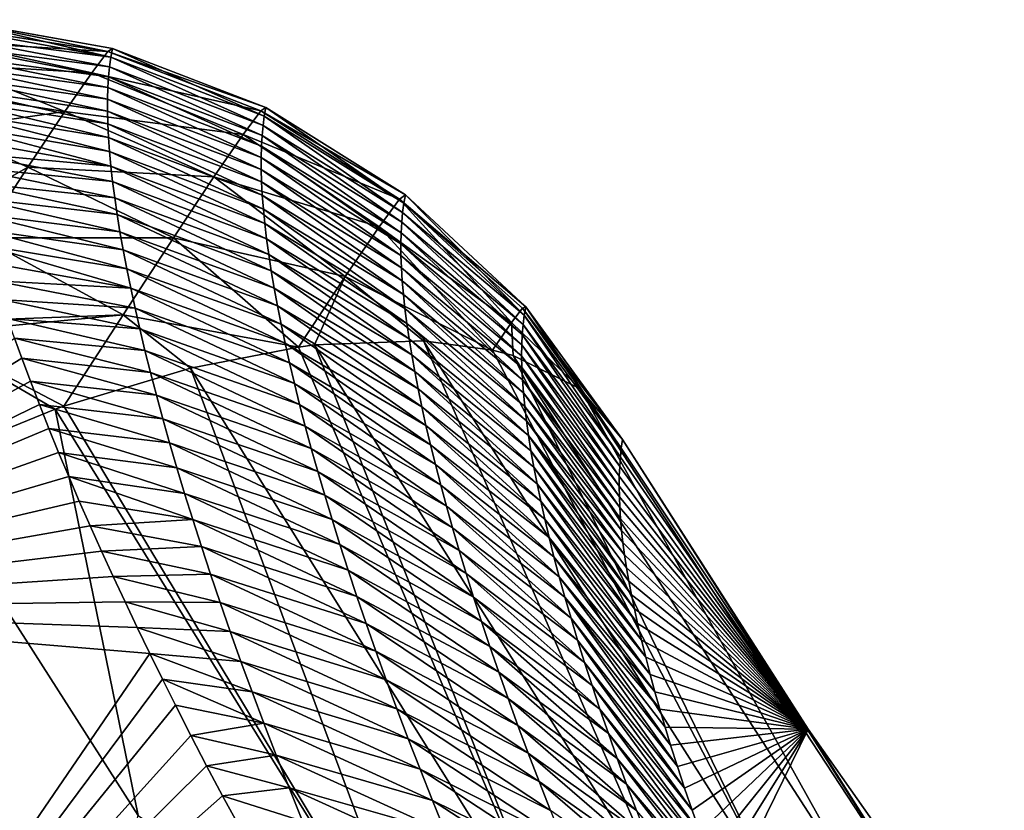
# Model space of a CAD drawing. Header units: metres. Extents: x -99 to 99, y -314 to 25.
# Tile 117 of 256: x -74.32 to -72.03, y 23.03 to 24.87. Entities that reach past the tile are written whole.
import ezdxf

# ---------------------------------------------------------------- set-up
doc = ezdxf.new("R2010")
doc.units = ezdxf.units.M
doc.layers.add('solid_K2442E1000C35', color=7, linetype='CONTINUOUS')

msp = doc.modelspace()

# ---------------------------------------------------------------- linework, layer by layer
at = {"layer": 'solid_K2442E1000C35'}
for points in [[(-74.109772, 24.779396, 101.432716), (-74.482697, 24.847778, 101.4702), (-74.479515, 24.866577, 101.864563)], [(-74.480667, 24.866665, 102.050842), (-74.482063, 24.84938, 102.236328), (-74.11673, 24.792841, 102.174637)], [(-74.480667, 24.866665, 102.050842), (-74.105927, 24.799858, 101.864601), (-74.479515, 24.866577, 101.864563)], [(-74.480667, 24.866665, 102.050842), (-74.11673, 24.792841, 102.174637), (-74.105927, 24.799858, 101.864601)], [(-74.105927, 24.799858, 101.864601), (-74.109772, 24.779396, 101.432716), (-74.479515, 24.866577, 101.864563)], [(-74.109772, 24.779396, 101.432716), (-74.484985, 24.827702, 101.076721), (-74.482697, 24.847778, 101.4702)], [(-74.482063, 24.84938, 102.236328), (-74.484856, 24.814955, 102.419464), (-74.11673, 24.792841, 102.174637)], [(-74.112869, 24.757402, 101.0009), (-74.486397, 24.806355, 100.684128), (-74.484985, 24.827702, 101.076721)], [(-74.109772, 24.779396, 101.432716), (-74.112869, 24.757402, 101.0009), (-74.484985, 24.827702, 101.076721)], [(-74.484856, 24.814955, 102.419464), (-74.489021, 24.763662, 102.598663), (-74.15387, 24.743498, 102.478729)], [(-74.115196, 24.733881, 100.569153), (-74.486923, 24.783745, 100.292427), (-74.486397, 24.806355, 100.684128)], [(-74.112869, 24.757402, 101.0009), (-74.115196, 24.733881, 100.569153), (-74.486397, 24.806355, 100.684128)], [(-74.484856, 24.814955, 102.419464), (-74.15387, 24.743498, 102.478729), (-74.11673, 24.792841, 102.174637)], [(-74.11673, 24.792841, 102.174637), (-73.749245, 24.662653, 101.868034), (-74.105927, 24.799858, 101.864601)], [(-73.753036, 24.642412, 101.437515), (-74.109772, 24.779396, 101.432716), (-74.105927, 24.799858, 101.864601)], [(-73.753036, 24.642412, 101.437515), (-74.105927, 24.799858, 101.864601), (-73.749245, 24.662653, 101.868034)], [(-74.116745, 24.708826, 100.137489), (-74.486565, 24.759884, 99.901611), (-74.486923, 24.783745, 100.292427)], [(-74.115196, 24.733881, 100.569153), (-74.116745, 24.708826, 100.137489), (-74.486923, 24.783745, 100.292427)], [(-73.761124, 24.654585, 102.198196), (-74.11673, 24.792841, 102.174637), (-74.15387, 24.743498, 102.478729)], [(-73.761124, 24.654585, 102.198196), (-73.749245, 24.662653, 101.868034), (-74.11673, 24.792841, 102.174637)], [(-73.756058, 24.62068, 101.007065), (-74.112869, 24.757402, 101.0009), (-74.109772, 24.779396, 101.432716)], [(-73.753036, 24.642412, 101.437515), (-73.756058, 24.62068, 101.007065), (-74.109772, 24.779396, 101.432716)], [(-74.489021, 24.763662, 102.598663), (-74.494522, 24.695953, 102.772308), (-74.216377, 24.653124, 102.768921)], [(-74.489021, 24.763662, 102.598663), (-74.216377, 24.653124, 102.768921), (-74.15387, 24.743498, 102.478729)], [(-74.117523, 24.682241, 99.705917), (-74.485336, 24.734776, 99.511696), (-74.486565, 24.759884, 99.901611)], [(-74.116745, 24.708826, 100.137489), (-74.117523, 24.682241, 99.705917), (-74.486565, 24.759884, 99.901611)], [(-73.758308, 24.597454, 100.576691), (-74.115196, 24.733881, 100.569153), (-74.112869, 24.757402, 101.0009)], [(-73.756058, 24.62068, 101.007065), (-73.758308, 24.597454, 100.576691), (-74.112869, 24.757402, 101.0009)], [(-74.117516, 24.654121, 99.274437), (-74.483231, 24.708429, 99.122681), (-74.485336, 24.734776, 99.511696)], [(-74.117523, 24.682241, 99.705917), (-74.117516, 24.654121, 99.274437), (-74.485336, 24.734776, 99.511696)], [(-73.801765, 24.600288, 102.521645), (-74.15387, 24.743498, 102.478729), (-74.216377, 24.653124, 102.768921)], [(-73.801765, 24.600288, 102.521645), (-73.761124, 24.654585, 102.198196), (-74.15387, 24.743498, 102.478729)], [(-73.759773, 24.572737, 100.1464), (-74.116745, 24.708826, 100.137489), (-74.115196, 24.733881, 100.569153)], [(-73.758308, 24.597454, 100.576691), (-73.759773, 24.572737, 100.1464), (-74.115196, 24.733881, 100.569153)], [(-74.116714, 24.624468, 98.843048), (-74.480255, 24.680853, 98.734573), (-74.483231, 24.708429, 99.122681)], [(-74.117516, 24.654121, 99.274437), (-74.116714, 24.624468, 98.843048), (-74.483231, 24.708429, 99.122681)], [(-73.760452, 24.546524, 99.716194), (-74.117523, 24.682241, 99.705917), (-74.116745, 24.708826, 100.137489)], [(-73.759773, 24.572737, 100.1464), (-73.760452, 24.546524, 99.716194), (-74.116745, 24.708826, 100.137489)], [(-74.494522, 24.695953, 102.772308), (-74.501312, 24.612427, 102.938858), (-74.216377, 24.653124, 102.768921)], [(-73.760338, 24.518816, 99.286079), (-74.117516, 24.654121, 99.274437), (-74.117523, 24.682241, 99.705917)], [(-73.760452, 24.546524, 99.716194), (-73.760338, 24.518816, 99.286079), (-74.117523, 24.682241, 99.705917)], [(-74.115112, 24.593277, 98.411766), (-74.47641, 24.652054, 98.347366), (-74.480255, 24.680853, 98.734573)], [(-74.116714, 24.624468, 98.843048), (-74.115112, 24.593277, 98.411766), (-74.480255, 24.680853, 98.734573)], [(-73.761124, 24.654585, 102.198196), (-73.425179, 24.460186, 101.874741), (-73.749245, 24.662653, 101.868034)], [(-73.428864, 24.440241, 101.447403), (-73.753036, 24.642412, 101.437515), (-73.749245, 24.662653, 101.868034)], [(-73.428864, 24.440241, 101.447403), (-73.749245, 24.662653, 101.868034), (-73.425179, 24.460186, 101.874741)], [(-74.501312, 24.612427, 102.938858), (-74.302612, 24.524082, 103.037621), (-74.216377, 24.653124, 102.768921)], [(-74.112709, 24.560549, 97.980591), (-74.471703, 24.622038, 97.961052), (-74.47641, 24.652054, 98.347366)], [(-74.115112, 24.593277, 98.411766), (-74.112709, 24.560549, 97.980591), (-74.47641, 24.652054, 98.347366)], [(-73.870049, 24.501259, 102.829453), (-74.216377, 24.653124, 102.768921), (-74.302612, 24.524082, 103.037621)], [(-73.870049, 24.501259, 102.829453), (-73.801765, 24.600288, 102.521645), (-74.216377, 24.653124, 102.768921)], [(-73.759415, 24.489613, 98.856064), (-74.116714, 24.624468, 98.843048), (-74.117516, 24.654121, 99.274437)], [(-73.760338, 24.518816, 99.286079), (-73.759415, 24.489613, 98.856064), (-74.117516, 24.654121, 99.274437)], [(-73.439171, 24.449572, 102.230141), (-73.761124, 24.654585, 102.198196), (-73.801765, 24.600288, 102.521645)], [(-73.439171, 24.449572, 102.230141), (-73.425179, 24.460186, 101.874741), (-73.761124, 24.654585, 102.198196)], [(-73.43177, 24.41885, 101.020126), (-73.756058, 24.62068, 101.007065), (-73.753036, 24.642412, 101.437515)], [(-73.428864, 24.440241, 101.447403), (-73.43177, 24.41885, 101.020126), (-73.753036, 24.642412, 101.437515)], [(-74.109497, 24.526283, 97.54953), (-74.466141, 24.590773, 97.575119), (-74.471703, 24.622038, 97.961052)], [(-74.112709, 24.560549, 97.980591), (-74.109497, 24.526283, 97.54953), (-74.471703, 24.622038, 97.961052)], [(-73.757698, 24.45891, 98.426155), (-74.115112, 24.593277, 98.411766), (-74.116714, 24.624468, 98.843048)], [(-73.759415, 24.489613, 98.856064), (-73.757698, 24.45891, 98.426155), (-74.116714, 24.624468, 98.843048)], [(-73.433891, 24.396015, 100.592934), (-73.758308, 24.597454, 100.576691), (-73.756058, 24.62068, 101.007065)], [(-73.43177, 24.41885, 101.020126), (-73.433891, 24.396015, 100.592934), (-73.756058, 24.62068, 101.007065)], [(-74.501312, 24.612427, 102.938858), (-74.518494, 24.400974, 103.244972), (-74.302612, 24.524082, 103.037621)], [(-74.109497, 24.526283, 97.54953), (-74.45974, 24.558256, 97.189529), (-74.466141, 24.590773, 97.575119)], [(-73.755157, 24.42671, 97.996361), (-74.112709, 24.560549, 97.980591), (-74.115112, 24.593277, 98.411766)], [(-73.757698, 24.45891, 98.426155), (-73.755157, 24.42671, 97.996361), (-74.115112, 24.593277, 98.411766)], [(-73.486435, 24.385447, 102.576942), (-73.801765, 24.600288, 102.521645), (-73.870049, 24.501259, 102.829453)], [(-73.486435, 24.385447, 102.576942), (-73.439171, 24.449572, 102.230141), (-73.801765, 24.600288, 102.521645)], [(-73.435226, 24.371733, 100.165817), (-73.759773, 24.572737, 100.1464), (-73.758308, 24.597454, 100.576691)], [(-73.433891, 24.396015, 100.592934), (-73.435226, 24.371733, 100.165817), (-73.758308, 24.597454, 100.576691)], [(-73.43576, 24.346003, 99.738792), (-73.760452, 24.546524, 99.716194), (-73.759773, 24.572737, 100.1464)], [(-73.435226, 24.371733, 100.165817), (-73.43576, 24.346003, 99.738792), (-73.759773, 24.572737, 100.1464)], [(-74.105461, 24.490477, 97.118591), (-74.452492, 24.524513, 96.80455), (-74.45974, 24.558256, 97.189529)], [(-74.109497, 24.526283, 97.54953), (-74.105461, 24.490477, 97.118591), (-74.45974, 24.558256, 97.189529)], [(-73.751801, 24.393009, 97.566673), (-74.109497, 24.526283, 97.54953), (-74.112709, 24.560549, 97.980591)], [(-73.755157, 24.42671, 97.996361), (-73.751801, 24.393009, 97.566673), (-74.112709, 24.560549, 97.980591)], [(-73.435493, 24.318825, 99.311859), (-73.760338, 24.518816, 99.286079), (-73.760452, 24.546524, 99.716194)], [(-73.43576, 24.346003, 99.738792), (-73.435493, 24.318825, 99.311859), (-73.760452, 24.546524, 99.716194)], [(-74.518494, 24.400974, 103.244972), (-74.410324, 24.359751, 103.277794), (-74.302612, 24.524082, 103.037621)], [(-74.100601, 24.453129, 96.687775), (-74.444397, 24.489573, 96.420479), (-74.452492, 24.524513, 96.80455)], [(-74.105461, 24.490477, 97.118591), (-74.100601, 24.453129, 96.687775), (-74.452492, 24.524513, 96.80455)], [(-73.964088, 24.360226, 103.113136), (-74.302612, 24.524082, 103.037621), (-74.410324, 24.359751, 103.277794)], [(-73.964088, 24.360226, 103.113136), (-73.870049, 24.501259, 102.829453), (-74.302612, 24.524082, 103.037621)], [(-73.74762, 24.357809, 97.137115), (-74.105461, 24.490477, 97.118591), (-74.109497, 24.526283, 97.54953)], [(-73.751801, 24.393009, 97.566673), (-73.74762, 24.357809, 97.137115), (-74.109497, 24.526283, 97.54953)], [(-73.565475, 24.269859, 102.904068), (-73.870049, 24.501259, 102.829453), (-73.964088, 24.360226, 103.113136)], [(-73.565475, 24.269859, 102.904068), (-73.486435, 24.385447, 102.576942), (-73.870049, 24.501259, 102.829453)], [(-73.434418, 24.290197, 98.885025), (-73.759415, 24.489613, 98.856064), (-73.760338, 24.518816, 99.286079)], [(-73.435493, 24.318825, 99.311859), (-73.434418, 24.290197, 98.885025), (-73.760338, 24.518816, 99.286079)], [(-74.094902, 24.414236, 96.257095), (-74.435455, 24.453468, 96.037582), (-74.444397, 24.489573, 96.420479)], [(-74.100601, 24.453129, 96.687775), (-74.094902, 24.414236, 96.257095), (-74.444397, 24.489573, 96.420479)], [(-73.742607, 24.321104, 96.707687), (-74.100601, 24.453129, 96.687775), (-74.105461, 24.490477, 97.118591)], [(-73.74762, 24.357809, 97.137115), (-73.742607, 24.321104, 96.707687), (-74.105461, 24.490477, 97.118591)], [(-73.432533, 24.26012, 98.458298), (-73.757698, 24.45891, 98.426155), (-73.759415, 24.489613, 98.856064)], [(-73.434418, 24.290197, 98.885025), (-73.432533, 24.26012, 98.458298), (-73.759415, 24.489613, 98.856064)], [(-74.088356, 24.373796, 95.826553), (-74.425667, 24.416235, 95.656151), (-74.435455, 24.453468, 96.037582)], [(-74.094902, 24.414236, 96.257095), (-74.088356, 24.373796, 95.826553), (-74.435455, 24.453468, 96.037582)], [(-73.429825, 24.228592, 98.031677), (-73.755157, 24.42671, 97.996361), (-73.757698, 24.45891, 98.426155)], [(-73.432533, 24.26012, 98.458298), (-73.429825, 24.228592, 98.031677), (-73.757698, 24.45891, 98.426155)], [(-73.439171, 24.449572, 102.230141), (-73.145554, 24.19985, 101.884468), (-73.425179, 24.460186, 101.874741)], [(-73.149147, 24.179884, 101.454178), (-73.428864, 24.440241, 101.447403), (-73.425179, 24.460186, 101.874741)], [(-73.149147, 24.179884, 101.454178), (-73.425179, 24.460186, 101.874741), (-73.145554, 24.19985, 101.884468)], [(-73.73674, 24.282896, 96.278389), (-74.094902, 24.414236, 96.257095), (-74.100601, 24.453129, 96.687775)], [(-73.742607, 24.321104, 96.707687), (-73.73674, 24.282896, 96.278389), (-74.100601, 24.453129, 96.687775)], [(-73.179047, 24.16349, 102.404266), (-73.439171, 24.449572, 102.230141), (-73.486435, 24.385447, 102.576942)], [(-73.152908, 24.196754, 102.146027), (-73.145554, 24.19985, 101.884468), (-73.439171, 24.449572, 102.230141)], [(-73.179047, 24.16349, 102.404266), (-73.152908, 24.196754, 102.146027), (-73.439171, 24.449572, 102.230141)], [(-73.149147, 24.179884, 101.454178), (-73.43177, 24.41885, 101.020126), (-73.428864, 24.440241, 101.447403)], [(-74.08094, 24.331804, 95.396156), (-74.415604, 24.37994, 95.296249), (-74.425667, 24.416235, 95.656151)], [(-74.088356, 24.373796, 95.826553), (-74.08094, 24.331804, 95.396156), (-74.425667, 24.416235, 95.656151)], [(-73.730019, 24.243177, 95.849243), (-74.088356, 24.373796, 95.826553), (-74.094902, 24.414236, 96.257095)], [(-73.73674, 24.282896, 96.278389), (-73.730019, 24.243177, 95.849243), (-74.094902, 24.414236, 96.257095)], [(-73.426285, 24.195612, 97.605186), (-73.751801, 24.393009, 97.566673), (-73.755157, 24.42671, 97.996361)], [(-73.429825, 24.228592, 98.031677), (-73.426285, 24.195612, 97.605186), (-73.755157, 24.42671, 97.996361)], [(-73.151932, 24.158472, 101.023949), (-73.433891, 24.396015, 100.592934), (-73.43177, 24.41885, 101.020126)], [(-73.149147, 24.179884, 101.454178), (-73.151932, 24.158472, 101.023949), (-73.43177, 24.41885, 101.020126)], [(-73.421913, 24.161179, 97.17881), (-73.74762, 24.357809, 97.137115), (-73.751801, 24.393009, 97.566673)], [(-73.426285, 24.195612, 97.605186), (-73.421913, 24.161179, 97.17881), (-73.751801, 24.393009, 97.566673)], [(-73.565475, 24.269859, 102.904068), (-73.222878, 24.099144, 102.655823), (-73.486435, 24.385447, 102.576942)], [(-73.179047, 24.16349, 102.404266), (-73.486435, 24.385447, 102.576942), (-73.222878, 24.099144, 102.655823)], [(-73.153885, 24.135616, 100.593803), (-73.435226, 24.371733, 100.165817), (-73.433891, 24.396015, 100.592934)], [(-73.151932, 24.158472, 101.023949), (-73.153885, 24.135616, 100.593803), (-73.433891, 24.396015, 100.592934)], [(-74.072655, 24.288256, 94.965904), (-74.404778, 24.342701, 94.938141), (-74.415604, 24.37994, 95.296249)], [(-74.08094, 24.331804, 95.396156), (-74.072655, 24.288256, 94.965904), (-74.415604, 24.37994, 95.296249)], [(-73.722427, 24.201948, 95.420242), (-74.08094, 24.331804, 95.396156), (-74.088356, 24.373796, 95.826553)], [(-73.730019, 24.243177, 95.849243), (-73.722427, 24.201948, 95.420242), (-74.088356, 24.373796, 95.826553)], [(-73.155014, 24.111315, 100.163734), (-73.43576, 24.346003, 99.738792), (-73.435226, 24.371733, 100.165817)], [(-73.153885, 24.135616, 100.593803), (-73.155014, 24.111315, 100.163734), (-73.435226, 24.371733, 100.165817)], [(-74.081299, 24.181074, 103.364891), (-74.410324, 24.359751, 103.277794), (-74.537704, 24.164295, 103.483337)], [(-74.081299, 24.181074, 103.364891), (-73.964088, 24.360226, 103.113136), (-74.410324, 24.359751, 103.277794)], [(-74.063469, 24.243149, 94.53582), (-74.392296, 24.30172, 94.555984), (-74.404778, 24.342701, 94.938141)], [(-74.072655, 24.288256, 94.965904), (-74.063469, 24.243149, 94.53582), (-74.404778, 24.342701, 94.938141)], [(-74.081299, 24.181074, 103.364891), (-73.673683, 24.106253, 103.201263), (-73.964088, 24.360226, 103.113136)], [(-73.565475, 24.269859, 102.904068), (-73.964088, 24.360226, 103.113136), (-73.673683, 24.106253, 103.201263)], [(-73.416702, 24.12529, 96.752571), (-73.742607, 24.321104, 96.707687), (-73.74762, 24.357809, 97.137115)], [(-73.421913, 24.161179, 97.17881), (-73.416702, 24.12529, 96.752571), (-73.74762, 24.357809, 97.137115)], [(-73.155312, 24.085566, 99.733765), (-73.435493, 24.318825, 99.311859), (-73.43576, 24.346003, 99.738792)], [(-73.155014, 24.111315, 100.163734), (-73.155312, 24.085566, 99.733765), (-73.43576, 24.346003, 99.738792)], [(-73.713951, 24.159204, 94.991394), (-74.072655, 24.288256, 94.965904), (-74.08094, 24.331804, 95.396156)], [(-73.722427, 24.201948, 95.420242), (-73.713951, 24.159204, 94.991394), (-74.08094, 24.331804, 95.396156)], [(-73.410645, 24.087946, 96.326469), (-73.73674, 24.282896, 96.278389), (-73.742607, 24.321104, 96.707687)], [(-73.416702, 24.12529, 96.752571), (-73.410645, 24.087946, 96.326469), (-73.742607, 24.321104, 96.707687)], [(-73.15477, 24.058371, 99.303886), (-73.434418, 24.290197, 98.885025), (-73.435493, 24.318825, 99.311859)], [(-73.155312, 24.085566, 99.733765), (-73.15477, 24.058371, 99.303886), (-73.435493, 24.318825, 99.311859)], [(-74.063469, 24.243149, 94.53582), (-74.378937, 24.259729, 94.176323), (-74.392296, 24.30172, 94.555984)], [(-73.704582, 24.114943, 94.562714), (-74.063469, 24.243149, 94.53582), (-74.072655, 24.288256, 94.965904)], [(-73.713951, 24.159204, 94.991394), (-73.704582, 24.114943, 94.562714), (-74.072655, 24.288256, 94.965904)], [(-73.403709, 24.049143, 95.900513), (-73.730019, 24.243177, 95.849243), (-73.73674, 24.282896, 96.278389)], [(-73.410645, 24.087946, 96.326469), (-73.403709, 24.049143, 95.900513), (-73.73674, 24.282896, 96.278389)], [(-73.153381, 24.029728, 98.874115), (-73.432533, 24.26012, 98.458298), (-73.434418, 24.290197, 98.885025)], [(-73.15477, 24.058371, 99.303886), (-73.153381, 24.029728, 98.874115), (-73.434418, 24.290197, 98.885025)], [(-74.053391, 24.196482, 94.105896), (-74.364616, 24.216549, 93.797417), (-74.378937, 24.259729, 94.176323)], [(-74.063469, 24.243149, 94.53582), (-74.053391, 24.196482, 94.105896), (-74.378937, 24.259729, 94.176323)], [(-73.565475, 24.269859, 102.904068), (-73.673683, 24.106253, 103.201263), (-73.636101, 24.111008, 103.166214)], [(-73.565475, 24.269859, 102.904068), (-73.636101, 24.111008, 103.166214), (-73.383301, 24.120804, 102.886978)], [(-73.565475, 24.269859, 102.904068), (-73.383301, 24.120804, 102.886978), (-73.222878, 24.099144, 102.655823)], [(-73.151138, 23.999638, 98.444458), (-73.429825, 24.228592, 98.031677), (-73.432533, 24.26012, 98.458298)], [(-73.153381, 24.029728, 98.874115), (-73.151138, 23.999638, 98.444458), (-73.432533, 24.26012, 98.458298)], [(-73.694298, 24.06916, 94.134201), (-74.053391, 24.196482, 94.105896), (-74.063469, 24.243149, 94.53582)], [(-73.704582, 24.114943, 94.562714), (-73.694298, 24.06916, 94.134201), (-74.063469, 24.243149, 94.53582)], [(-73.395905, 24.008877, 95.474709), (-73.722427, 24.201948, 95.420242), (-73.730019, 24.243177, 95.849243)], [(-73.403709, 24.049143, 95.900513), (-73.395905, 24.008877, 95.474709), (-73.730019, 24.243177, 95.849243)], [(-73.148041, 23.968096, 98.014915), (-73.426285, 24.195612, 97.605186), (-73.429825, 24.228592, 98.031677)], [(-73.151138, 23.999638, 98.444458), (-73.148041, 23.968096, 98.014915), (-73.429825, 24.228592, 98.031677)], [(-74.042389, 24.148247, 93.676147), (-74.349373, 24.172173, 93.419144), (-74.364616, 24.216549, 93.797417)], [(-74.053391, 24.196482, 94.105896), (-74.042389, 24.148247, 93.676147), (-74.364616, 24.216549, 93.797417)], [(-73.387215, 23.967146, 95.049072), (-73.713951, 24.159204, 94.991394), (-73.722427, 24.201948, 95.420242)], [(-73.395905, 24.008877, 95.474709), (-73.387215, 23.967146, 95.049072), (-73.722427, 24.201948, 95.420242)], [(-74.53997, 24.136608, 103.506447), (-74.218491, 23.968906, 103.577675), (-74.081299, 24.181074, 103.364891)], [(-74.53997, 24.136608, 103.506447), (-74.081299, 24.181074, 103.364891), (-74.537704, 24.164295, 103.483337)], [(-74.081299, 24.181074, 103.364891), (-74.218491, 23.968906, 103.577675), (-73.924629, 24.05736, 103.40255)], [(-74.081299, 24.181074, 103.364891), (-73.924629, 24.05736, 103.40255), (-73.673683, 24.106253, 103.201263)], [(-73.68309, 24.021852, 93.705872), (-74.042389, 24.148247, 93.676147), (-74.053391, 24.196482, 94.105896)], [(-73.694298, 24.06916, 94.134201), (-73.68309, 24.021852, 93.705872), (-74.053391, 24.196482, 94.105896)], [(-73.144073, 23.935104, 97.585503), (-73.421913, 24.161179, 97.17881), (-73.426285, 24.195612, 97.605186)], [(-73.148041, 23.968096, 98.014915), (-73.144073, 23.935104, 97.585503), (-73.426285, 24.195612, 97.605186)], [(-73.179047, 24.16349, 102.404266), (-73.01915, 24.008991, 102.240646), (-73.152908, 24.196754, 102.146027)], [(-73.152908, 24.196754, 102.146027), (-72.920776, 23.891485, 101.896843), (-73.145554, 24.19985, 101.884468)], [(-73.152908, 24.196754, 102.146027), (-73.01915, 24.008991, 102.240646), (-72.920776, 23.891485, 101.896843)], [(-73.149147, 24.179884, 101.454178), (-72.925812, 23.85063, 101.071136), (-73.151932, 24.158472, 101.023949)], [(-73.149147, 24.179884, 101.454178), (-73.145554, 24.19985, 101.884468), (-72.923615, 23.871494, 101.482216)], [(-73.149147, 24.179884, 101.454178), (-72.923615, 23.871494, 101.482216), (-72.925812, 23.85063, 101.071136)], [(-73.145554, 24.19985, 101.884468), (-72.920776, 23.891485, 101.896843), (-72.923615, 23.871494, 101.482216)], [(-74.030457, 24.098444, 93.246574), (-74.333244, 24.126684, 93.042191), (-74.349373, 24.172173, 93.419144)], [(-74.042389, 24.148247, 93.676147), (-74.030457, 24.098444, 93.246574), (-74.349373, 24.172173, 93.419144)], [(-73.377617, 23.923946, 94.623596), (-73.704582, 24.114943, 94.562714), (-73.713951, 24.159204, 94.991394)], [(-73.387215, 23.967146, 95.049072), (-73.377617, 23.923946, 94.623596), (-73.713951, 24.159204, 94.991394)], [(-73.139236, 23.900663, 97.156212), (-73.416702, 24.12529, 96.752571), (-73.421913, 24.161179, 97.17881)], [(-73.144073, 23.935104, 97.585503), (-73.139236, 23.900663, 97.156212), (-73.421913, 24.161179, 97.17881)], [(-73.179047, 24.16349, 102.404266), (-73.222878, 24.099144, 102.655823), (-73.175194, 24.086397, 102.57476)], [(-73.179047, 24.16349, 102.404266), (-73.175194, 24.086397, 102.57476), (-73.01915, 24.008991, 102.240646)], [(-73.151932, 24.158472, 101.023949), (-72.927353, 23.828888, 100.663597), (-73.153885, 24.135616, 100.593803)], [(-73.151932, 24.158472, 101.023949), (-72.925812, 23.85063, 101.071136), (-72.927353, 23.828888, 100.663597)], [(-74.53997, 24.136608, 103.506447), (-74.564964, 23.828533, 103.714195), (-74.238625, 23.961758, 103.587593)], [(-74.53997, 24.136608, 103.506447), (-74.238625, 23.961758, 103.587593), (-74.218491, 23.968906, 103.577675)], [(-73.670952, 23.973019, 93.277725), (-74.030457, 24.098444, 93.246574), (-74.042389, 24.148247, 93.676147)], [(-73.68309, 24.021852, 93.705872), (-73.670952, 23.973019, 93.277725), (-74.042389, 24.148247, 93.676147)], [(-73.153885, 24.135616, 100.593803), (-72.928238, 23.806273, 100.259605), (-73.155014, 24.111315, 100.163734)], [(-73.153885, 24.135616, 100.593803), (-72.927353, 23.828888, 100.663597), (-72.928238, 23.806273, 100.259605)], [(-74.333244, 24.126684, 93.042191), (-74.316277, 24.080177, 92.667198), (-75.255775, 23.497454, 88.03479)], [(-74.017586, 24.047064, 92.817184), (-74.316277, 24.080177, 92.667198), (-74.333244, 24.126684, 93.042191)], [(-74.030457, 24.098444, 93.246574), (-74.017586, 24.047064, 92.817184), (-74.333244, 24.126684, 93.042191)], [(-73.367104, 23.879278, 94.198303), (-73.694298, 24.06916, 94.134201), (-73.704582, 24.114943, 94.562714)], [(-73.377617, 23.923946, 94.623596), (-73.367104, 23.879278, 94.198303), (-73.704582, 24.114943, 94.562714)], [(-73.673683, 24.106253, 103.201263), (-73.066963, 22.683254, 104.097412), (-73.636101, 24.111008, 103.166214)], [(-73.636101, 24.111008, 103.166214), (-72.792366, 22.771612, 103.854996), (-73.383301, 24.120804, 102.886978)], [(-73.066963, 22.683254, 104.097412), (-72.792366, 22.771612, 103.854996), (-73.636101, 24.111008, 103.166214)], [(-73.133522, 23.864769, 96.727074), (-73.410645, 24.087946, 96.326469), (-73.416702, 24.12529, 96.752571)], [(-73.139236, 23.900663, 97.156212), (-73.133522, 23.864769, 96.727074), (-73.416702, 24.12529, 96.752571)], [(-73.222878, 24.099144, 102.655823), (-73.383301, 24.120804, 102.886978), (-72.551445, 22.815544, 103.568634)], [(-72.792366, 22.771612, 103.854996), (-72.551445, 22.815544, 103.568634), (-73.383301, 24.120804, 102.886978)], [(-73.155014, 24.111315, 100.163734), (-72.928474, 23.782784, 99.859154), (-73.155312, 24.085566, 99.733765)], [(-73.155014, 24.111315, 100.163734), (-72.928238, 23.806273, 100.259605), (-72.928474, 23.782784, 99.859154)], [(-73.657852, 23.922651, 92.849777), (-74.017586, 24.047064, 92.817184), (-74.030457, 24.098444, 93.246574)], [(-73.670952, 23.973019, 93.277725), (-73.657852, 23.922651, 92.849777), (-74.030457, 24.098444, 93.246574)], [(-73.673683, 24.106253, 103.201263), (-73.924629, 24.05736, 103.40255), (-73.066963, 22.683254, 104.097412)], [(-73.126915, 23.827421, 96.298073), (-73.403709, 24.049143, 95.900513), (-73.410645, 24.087946, 96.326469)], [(-73.133522, 23.864769, 96.727074), (-73.126915, 23.827421, 96.298073), (-73.410645, 24.087946, 96.326469)], [(-73.222878, 24.099144, 102.655823), (-72.551445, 22.815544, 103.568634), (-73.175194, 24.086397, 102.57476)], [(-74.316277, 24.080177, 92.667198), (-74.29628, 24.026848, 92.249161), (-75.255775, 23.497454, 88.03479)], [(-74.003738, 23.994104, 92.387993), (-74.29628, 24.026848, 92.249161), (-74.316277, 24.080177, 92.667198)], [(-74.017586, 24.047064, 92.817184), (-74.003738, 23.994104, 92.387993), (-74.316277, 24.080177, 92.667198)], [(-73.355667, 23.833136, 93.773186), (-73.68309, 24.021852, 93.705872), (-73.694298, 24.06916, 94.134201)], [(-73.367104, 23.879278, 94.198303), (-73.355667, 23.833136, 93.773186), (-73.694298, 24.06916, 94.134201)], [(-73.175194, 24.086397, 102.57476), (-72.35276, 22.813492, 103.248489), (-73.01915, 24.008991, 102.240646)], [(-72.551445, 22.815544, 103.568634), (-72.35276, 22.813492, 103.248489), (-73.175194, 24.086397, 102.57476)], [(-73.155312, 24.085566, 99.733765), (-72.928474, 23.782784, 99.859154), (-72.928055, 23.758423, 99.46225)], [(-73.155312, 24.085566, 99.733765), (-72.928055, 23.758423, 99.46225), (-73.15477, 24.058371, 99.303886)], [(-74.218491, 23.968906, 103.577675), (-73.365479, 22.553598, 104.287277), (-73.924629, 24.05736, 103.40255)], [(-73.643784, 23.870745, 92.42202), (-74.003738, 23.994104, 92.387993), (-74.017586, 24.047064, 92.817184)], [(-73.657852, 23.922651, 92.849777), (-73.643784, 23.870745, 92.42202), (-74.017586, 24.047064, 92.817184)], [(-73.365479, 22.553598, 104.287277), (-73.066963, 22.683254, 104.097412), (-73.924629, 24.05736, 103.40255)], [(-73.119408, 23.788614, 95.869232), (-73.395905, 24.008877, 95.474709), (-73.403709, 24.049143, 95.900513)], [(-73.126915, 23.827421, 96.298073), (-73.119408, 23.788614, 95.869232), (-73.403709, 24.049143, 95.900513)], [(-73.15477, 24.058371, 99.303886), (-72.928055, 23.758423, 99.46225), (-72.926979, 23.733192, 99.068893)], [(-73.15477, 24.058371, 99.303886), (-72.926979, 23.733192, 99.068893), (-73.153381, 24.029728, 98.874115)], [(-74.29628, 24.026848, 92.249161), (-74.275352, 23.972517, 91.835373), (-75.255775, 23.497454, 88.03479)], [(-73.988907, 23.939558, 91.959007), (-74.275352, 23.972517, 91.835373), (-74.29628, 24.026848, 92.249161)], [(-74.003738, 23.994104, 92.387993), (-73.988907, 23.939558, 91.959007), (-74.29628, 24.026848, 92.249161)], [(-73.343292, 23.785517, 93.348267), (-73.670952, 23.973019, 93.277725), (-73.68309, 24.021852, 93.705872)], [(-73.355667, 23.833136, 93.773186), (-73.343292, 23.785517, 93.348267), (-73.68309, 24.021852, 93.705872)], [(-73.153381, 24.029728, 98.874115), (-72.926979, 23.733192, 99.068893), (-72.92524, 23.707094, 98.679085)], [(-73.153381, 24.029728, 98.874115), (-72.92524, 23.707094, 98.679085), (-73.151138, 23.999638, 98.444458)], [(-73.110977, 23.74835, 95.440552), (-73.387215, 23.967146, 95.049072), (-73.395905, 24.008877, 95.474709)], [(-73.119408, 23.788614, 95.869232), (-73.110977, 23.74835, 95.440552), (-73.395905, 24.008877, 95.474709)], [(-73.151138, 23.999638, 98.444458), (-72.92524, 23.707094, 98.679085), (-72.922836, 23.680128, 98.292816)], [(-73.151138, 23.999638, 98.444458), (-72.922836, 23.680128, 98.292816), (-73.148041, 23.968096, 98.014915)], [(-73.01915, 24.008991, 102.240646), (-72.203346, 22.765518, 102.90593), (-72.920776, 23.891485, 101.896843)], [(-72.35276, 22.813492, 103.248489), (-72.203346, 22.765518, 102.90593), (-73.01915, 24.008991, 102.240646)], [(-73.628723, 23.817295, 91.994484), (-73.988907, 23.939558, 91.959007), (-74.003738, 23.994104, 92.387993)], [(-73.643784, 23.870745, 92.42202), (-73.628723, 23.817295, 91.994484), (-74.003738, 23.994104, 92.387993)], [(-74.275352, 23.972517, 91.835373), (-74.253548, 23.917351, 91.426781), (-75.255775, 23.497454, 88.03479)], [(-74.238625, 23.961758, 103.587593), (-74.564964, 23.828533, 103.714195), (-74.046097, 23.01775, 104.118858)], [(-73.973068, 23.883417, 91.53022), (-74.253548, 23.917351, 91.426781), (-74.275352, 23.972517, 91.835373)], [(-73.988907, 23.939558, 91.959007), (-73.973068, 23.883417, 91.53022), (-74.275352, 23.972517, 91.835373)], [(-74.218491, 23.968906, 103.577675), (-74.238625, 23.961758, 103.587593), (-73.365479, 22.553598, 104.287277)], [(-74.238625, 23.961758, 103.587593), (-74.046097, 23.01775, 104.118858), (-73.365479, 22.553598, 104.287277)], [(-73.329956, 23.736418, 92.923546), (-73.657852, 23.922651, 92.849777), (-73.670952, 23.973019, 93.277725)], [(-73.343292, 23.785517, 93.348267), (-73.329956, 23.736418, 92.923546), (-73.670952, 23.973019, 93.277725)], [(-73.101616, 23.706623, 95.012047), (-73.377617, 23.923946, 94.623596), (-73.387215, 23.967146, 95.049072)], [(-73.110977, 23.74835, 95.440552), (-73.101616, 23.706623, 95.012047), (-73.387215, 23.967146, 95.049072)], [(-73.148041, 23.968096, 98.014915), (-72.922836, 23.680128, 98.292816), (-72.919762, 23.652296, 97.910088)], [(-73.148041, 23.968096, 98.014915), (-72.919762, 23.652296, 97.910088), (-73.144073, 23.935104, 97.585503)], [(-73.612648, 23.762295, 91.567162), (-73.973068, 23.883417, 91.53022), (-73.988907, 23.939558, 91.959007)], [(-73.628723, 23.817295, 91.994484), (-73.612648, 23.762295, 91.567162), (-73.988907, 23.939558, 91.959007)], [(-73.144073, 23.935104, 97.585503), (-72.919762, 23.652296, 97.910088), (-72.915977, 23.623514, 97.530693)], [(-73.144073, 23.935104, 97.585503), (-72.915977, 23.623514, 97.530693), (-73.139236, 23.900663, 97.156212)], [(-74.253548, 23.917351, 91.426781), (-74.230927, 23.861528, 91.024323), (-75.255775, 23.497454, 88.03479)], [(-73.956192, 23.825674, 91.101654), (-74.230927, 23.861528, 91.024323), (-74.253548, 23.917351, 91.426781)], [(-73.973068, 23.883417, 91.53022), (-73.956192, 23.825674, 91.101654), (-74.253548, 23.917351, 91.426781)], [(-73.315651, 23.685833, 92.499031), (-73.643784, 23.870745, 92.42202), (-73.657852, 23.922651, 92.849777)], [(-73.329956, 23.736418, 92.923546), (-73.315651, 23.685833, 92.499031), (-73.657852, 23.922651, 92.849777)], [(-73.091316, 23.663433, 94.583725), (-73.367104, 23.879278, 94.198303), (-73.377617, 23.923946, 94.623596)], [(-73.101616, 23.706623, 95.012047), (-73.091316, 23.663433, 94.583725), (-73.377617, 23.923946, 94.623596)], [(-73.595543, 23.705738, 91.14006), (-73.956192, 23.825674, 91.101654), (-73.973068, 23.883417, 91.53022)], [(-73.612648, 23.762295, 91.567162), (-73.595543, 23.705738, 91.14006), (-73.973068, 23.883417, 91.53022)], [(-73.139236, 23.900663, 97.156212), (-72.915977, 23.623514, 97.530693), (-72.911369, 23.593573, 97.154091)], [(-73.139236, 23.900663, 97.156212), (-72.911369, 23.593573, 97.154091), (-72.905975, 23.562565, 96.780518)], [(-73.139236, 23.900663, 97.156212), (-72.905975, 23.562565, 96.780518), (-73.133522, 23.864769, 96.727074)], [(-72.489494, 23.218504, 102.269615), (-72.923615, 23.871494, 101.482216), (-72.920776, 23.891485, 101.896843)], [(-72.203346, 22.765518, 102.90593), (-72.489494, 23.218504, 102.269615), (-72.920776, 23.891485, 101.896843)], [(-74.230927, 23.861528, 91.024323), (-74.207542, 23.805225, 90.628822), (-75.255775, 23.497454, 88.03479)], [(-73.938271, 23.766325, 90.673309), (-74.207542, 23.805225, 90.628822), (-74.230927, 23.861528, 91.024323)], [(-73.956192, 23.825674, 91.101654), (-73.938271, 23.766325, 90.673309), (-74.230927, 23.861528, 91.024323)], [(-73.300346, 23.633757, 92.074738), (-73.628723, 23.817295, 91.994484), (-73.643784, 23.870745, 92.42202)], [(-73.315651, 23.685833, 92.499031), (-73.300346, 23.633757, 92.074738), (-73.643784, 23.870745, 92.42202)], [(-73.080063, 23.618774, 94.155594), (-73.355667, 23.833136, 93.773186), (-73.367104, 23.879278, 94.198303)], [(-73.091316, 23.663433, 94.583725), (-73.080063, 23.618774, 94.155594), (-73.367104, 23.879278, 94.198303)], [(-73.133522, 23.864769, 96.727074), (-72.905975, 23.562565, 96.780518), (-72.899849, 23.530609, 96.410263)], [(-73.133522, 23.864769, 96.727074), (-72.899849, 23.530609, 96.410263), (-73.126915, 23.827421, 96.298073)], [(-72.489494, 23.218504, 102.269615), (-72.925812, 23.85063, 101.071136), (-72.923615, 23.871494, 101.482216)], [(-72.489494, 23.218504, 102.269615), (-72.927353, 23.828888, 100.663597), (-72.925812, 23.85063, 101.071136)], [(-74.046097, 23.01775, 104.118858), (-74.564964, 23.828533, 103.714195), (-74.736557, 20.300148, 105.459549)], [(-73.577377, 23.647619, 90.713203), (-73.938271, 23.766325, 90.673309), (-73.956192, 23.825674, 91.101654)], [(-73.595543, 23.705738, 91.14006), (-73.577377, 23.647619, 90.713203), (-73.956192, 23.825674, 91.101654)], [(-73.284027, 23.580185, 91.650665), (-73.612648, 23.762295, 91.567162), (-73.628723, 23.817295, 91.994484)], [(-73.300346, 23.633757, 92.074738), (-73.284027, 23.580185, 91.650665), (-73.628723, 23.817295, 91.994484)], [(-73.067841, 23.572649, 93.727654), (-73.343292, 23.785517, 93.348267), (-73.355667, 23.833136, 93.773186)], [(-73.080063, 23.618774, 94.155594), (-73.067841, 23.572649, 93.727654), (-73.355667, 23.833136, 93.773186)], [(-73.126915, 23.827421, 96.298073), (-72.899849, 23.530609, 96.410263), (-72.893059, 23.497829, 96.043617)], [(-73.126915, 23.827421, 96.298073), (-72.893059, 23.497829, 96.043617), (-73.119408, 23.788614, 95.869232)], [(-72.489494, 23.218504, 102.269615), (-72.928238, 23.806273, 100.259605), (-72.927353, 23.828888, 100.663597)], [(-74.207542, 23.805225, 90.628822), (-74.183174, 23.748247, 90.238617), (-75.255775, 23.497454, 88.03479)], [(-73.919281, 23.705364, 90.245201), (-74.183174, 23.748247, 90.238617), (-74.207542, 23.805225, 90.628822)], [(-73.938271, 23.766325, 90.673309), (-73.919281, 23.705364, 90.245201), (-74.207542, 23.805225, 90.628822)], [(-72.489494, 23.218504, 102.269615), (-72.928474, 23.782784, 99.859154), (-72.928238, 23.806273, 100.259605)], [(-73.054642, 23.525049, 93.299919), (-73.329956, 23.736418, 92.923546), (-73.343292, 23.785517, 93.348267)], [(-73.067841, 23.572649, 93.727654), (-73.054642, 23.525049, 93.299919), (-73.343292, 23.785517, 93.348267)], [(-73.119408, 23.788614, 95.869232), (-72.893059, 23.497829, 96.043617), (-72.885651, 23.46434, 95.680878)], [(-73.119408, 23.788614, 95.869232), (-72.885651, 23.46434, 95.680878), (-73.110977, 23.74835, 95.440552)], [(-72.489494, 23.218504, 102.269615), (-72.928055, 23.758423, 99.46225), (-72.928474, 23.782784, 99.859154)], [(-74.183174, 23.748247, 90.238617), (-74.157799, 23.690546, 89.853043), (-75.255775, 23.497454, 88.03479)], [(-73.919281, 23.705364, 90.245201), (-74.157799, 23.690546, 89.853043), (-74.183174, 23.748247, 90.238617)], [(-73.558144, 23.587933, 90.286583), (-73.919281, 23.705364, 90.245201), (-73.938271, 23.766325, 90.673309)], [(-73.577377, 23.647619, 90.713203), (-73.558144, 23.587933, 90.286583), (-73.938271, 23.766325, 90.673309)], [(-73.266678, 23.525112, 91.22683), (-73.595543, 23.705738, 91.14006), (-73.612648, 23.762295, 91.567162)], [(-73.284027, 23.580185, 91.650665), (-73.266678, 23.525112, 91.22683), (-73.612648, 23.762295, 91.567162)], [(-73.110977, 23.74835, 95.440552), (-72.885651, 23.46434, 95.680878), (-72.876503, 23.425352, 95.271469)], [(-73.110977, 23.74835, 95.440552), (-72.876503, 23.425352, 95.271469), (-73.101616, 23.706623, 95.012047)], [(-72.489494, 23.218504, 102.269615), (-72.926979, 23.733192, 99.068893), (-72.928055, 23.758423, 99.46225)], [(-73.040436, 23.475975, 92.872406), (-73.315651, 23.685833, 92.499031), (-73.329956, 23.736418, 92.923546)], [(-73.054642, 23.525049, 93.299919), (-73.040436, 23.475975, 92.872406), (-73.329956, 23.736418, 92.923546)], [(-72.489494, 23.218504, 102.269615), (-72.92524, 23.707094, 98.679085), (-72.926979, 23.733192, 99.068893)], [(-73.919281, 23.705364, 90.245201), (-73.8992, 23.64278, 89.817322), (-74.157799, 23.690546, 89.853043)], [(-73.537811, 23.52667, 89.860214), (-73.8992, 23.64278, 89.817322), (-73.919281, 23.705364, 90.245201)], [(-73.558144, 23.587933, 90.286583), (-73.537811, 23.52667, 89.860214), (-73.919281, 23.705364, 90.245201)], [(-73.248268, 23.468533, 90.803246), (-73.577377, 23.647619, 90.713203), (-73.595543, 23.705738, 91.14006)], [(-73.266678, 23.525112, 91.22683), (-73.248268, 23.468533, 90.803246), (-73.595543, 23.705738, 91.14006)], [(-73.101616, 23.706623, 95.012047), (-72.876503, 23.425352, 95.271469), (-72.866707, 23.385771, 94.867973)], [(-73.101616, 23.706623, 95.012047), (-72.866707, 23.385771, 94.867973), (-73.091316, 23.663433, 94.583725)], [(-72.489494, 23.218504, 102.269615), (-72.922836, 23.680128, 98.292816), (-72.92524, 23.707094, 98.679085)], [(-74.157799, 23.690546, 89.853043), (-74.131538, 23.632248, 89.472649), (-75.255775, 23.497454, 88.03479)], [(-73.8992, 23.64278, 89.817322), (-74.131538, 23.632248, 89.472649), (-74.157799, 23.690546, 89.853043)], [(-73.025215, 23.425419, 92.445114), (-73.300346, 23.633757, 92.074738), (-73.315651, 23.685833, 92.499031)], [(-73.040436, 23.475975, 92.872406), (-73.025215, 23.425419, 92.445114), (-73.315651, 23.685833, 92.499031)], [(-72.489494, 23.218504, 102.269615), (-72.919762, 23.652296, 97.910088), (-72.922836, 23.680128, 98.292816)], [(-73.091316, 23.663433, 94.583725), (-72.866707, 23.385771, 94.867973), (-72.856361, 23.345772, 94.470833)], [(-73.091316, 23.663433, 94.583725), (-72.856361, 23.345772, 94.470833), (-73.080063, 23.618774, 94.155594)], [(-74.131538, 23.632248, 89.472649), (-74.104462, 23.573402, 89.097435), (-75.255775, 23.497454, 88.03479)], [(-73.8992, 23.64278, 89.817322), (-73.877991, 23.578566, 89.389702), (-74.131538, 23.632248, 89.472649)], [(-73.877991, 23.578566, 89.389702), (-74.104462, 23.573402, 89.097435), (-74.131538, 23.632248, 89.472649)], [(-73.516357, 23.463823, 89.434105), (-73.877991, 23.578566, 89.389702), (-73.8992, 23.64278, 89.817322)], [(-73.537811, 23.52667, 89.860214), (-73.516357, 23.463823, 89.434105), (-73.8992, 23.64278, 89.817322)], [(-73.22879, 23.41044, 90.379906), (-73.558144, 23.587933, 90.286583), (-73.577377, 23.647619, 90.713203)], [(-73.248268, 23.468533, 90.803246), (-73.22879, 23.41044, 90.379906), (-73.577377, 23.647619, 90.713203)], [(-73.008965, 23.373377, 92.018066), (-73.284027, 23.580185, 91.650665), (-73.300346, 23.633757, 92.074738)], [(-73.025215, 23.425419, 92.445114), (-73.008965, 23.373377, 92.018066), (-73.300346, 23.633757, 92.074738)], [(-72.489494, 23.218504, 102.269615), (-72.915977, 23.623514, 97.530693), (-72.919762, 23.652296, 97.910088)], [(-73.080063, 23.618774, 94.155594), (-72.856361, 23.345772, 94.470833), (-72.845551, 23.305532, 94.080475)], [(-73.080063, 23.618774, 94.155594), (-72.845551, 23.305532, 94.080475), (-73.067841, 23.572649, 93.727654)], [(-72.489494, 23.218504, 102.269615), (-72.911369, 23.593573, 97.154091), (-72.915977, 23.623514, 97.530693)], [(-73.208221, 23.35083, 89.956833), (-73.537811, 23.52667, 89.860214), (-73.558144, 23.587933, 90.286583)], [(-73.22879, 23.41044, 90.379906), (-73.208221, 23.35083, 89.956833), (-73.558144, 23.587933, 90.286583)], [(-72.489494, 23.218504, 102.269615), (-72.905975, 23.562565, 96.780518), (-72.911369, 23.593573, 97.154091)], [(-74.104462, 23.573402, 89.097435), (-74.07666, 23.514109, 88.727669), (-75.255775, 23.497454, 88.03479)], [(-73.877991, 23.578566, 89.389702), (-73.855629, 23.512709, 88.962334), (-74.104462, 23.573402, 89.097435)], [(-73.855629, 23.512709, 88.962334), (-74.07666, 23.514109, 88.727669), (-74.104462, 23.573402, 89.097435)], [(-73.493744, 23.399384, 89.00827), (-73.855629, 23.512709, 88.962334), (-73.877991, 23.578566, 89.389702)], [(-73.516357, 23.463823, 89.434105), (-73.493744, 23.399384, 89.00827), (-73.877991, 23.578566, 89.389702)], [(-72.991646, 23.319843, 91.591255), (-73.266678, 23.525112, 91.22683), (-73.284027, 23.580185, 91.650665)], [(-73.008965, 23.373377, 92.018066), (-72.991646, 23.319843, 91.591255), (-73.284027, 23.580185, 91.650665)], [(-73.067841, 23.572649, 93.727654), (-72.845551, 23.305532, 94.080475), (-72.834152, 23.264879, 93.697121)], [(-73.067841, 23.572649, 93.727654), (-72.834152, 23.264879, 93.697121), (-73.054642, 23.525049, 93.299919)], [(-72.489494, 23.218504, 102.269615), (-72.899849, 23.530609, 96.410263), (-72.905975, 23.562565, 96.780518)], [(-73.186523, 23.289694, 89.534027), (-73.516357, 23.463823, 89.434105), (-73.537811, 23.52667, 89.860214)], [(-73.208221, 23.35083, 89.956833), (-73.186523, 23.289694, 89.534027), (-73.537811, 23.52667, 89.860214)], [(-72.973251, 23.264816, 91.164703), (-73.248268, 23.468533, 90.803246), (-73.266678, 23.525112, 91.22683)], [(-72.991646, 23.319843, 91.591255), (-72.973251, 23.264816, 91.164703), (-73.266678, 23.525112, 91.22683)], [(-73.054642, 23.525049, 93.299919), (-72.834152, 23.264879, 93.697121), (-72.821968, 23.223484, 93.320404)], [(-73.054642, 23.525049, 93.299919), (-72.821968, 23.223484, 93.320404), (-72.809059, 23.181429, 92.949997)], [(-73.054642, 23.525049, 93.299919), (-72.809059, 23.181429, 92.949997), (-73.040436, 23.475975, 92.872406)], [(-72.489494, 23.218504, 102.269615), (-72.893059, 23.497829, 96.043617), (-72.899849, 23.530609, 96.410263)], [(-74.07666, 23.514109, 88.727669), (-74.048225, 23.454462, 88.363632), (-75.255775, 23.497454, 88.03479)], [(-75.255775, 23.497454, 88.03479), (-74.019241, 23.39456, 88.005585), (-74.848709, 22.181772, 81.183411)], [(-74.048225, 23.454462, 88.363632), (-74.019241, 23.39456, 88.005585), (-75.255775, 23.497454, 88.03479)], [(-73.832092, 23.445198, 88.535233), (-74.048225, 23.454462, 88.363632), (-74.07666, 23.514109, 88.727669)], [(-73.855629, 23.512709, 88.962334), (-73.832092, 23.445198, 88.535233), (-74.07666, 23.514109, 88.727669)], [(-73.469955, 23.333338, 88.582718), (-73.832092, 23.445198, 88.535233), (-73.855629, 23.512709, 88.962334)], [(-73.493744, 23.399384, 89.00827), (-73.469955, 23.333338, 88.582718), (-73.855629, 23.512709, 88.962334)], [(-72.489494, 23.218504, 102.269615), (-72.885651, 23.46434, 95.680878), (-72.893059, 23.497829, 96.043617)], [(-73.040436, 23.475975, 92.872406), (-72.809059, 23.181429, 92.949997), (-72.793159, 23.131645, 92.525375)], [(-73.040436, 23.475975, 92.872406), (-72.793159, 23.131645, 92.525375), (-73.025215, 23.425419, 92.445114)], [(-73.807335, 23.376024, 88.108414), (-74.019241, 23.39456, 88.005585), (-74.048225, 23.454462, 88.363632)], [(-73.832092, 23.445198, 88.535233), (-73.807335, 23.376024, 88.108414), (-74.048225, 23.454462, 88.363632)], [(-73.163681, 23.227022, 89.111511), (-73.493744, 23.399384, 89.00827), (-73.516357, 23.463823, 89.434105)], [(-73.186523, 23.289694, 89.534027), (-73.163681, 23.227022, 89.111511), (-73.516357, 23.463823, 89.434105)], [(-72.953758, 23.208288, 90.738419), (-73.22879, 23.41044, 90.379906), (-73.248268, 23.468533, 90.803246)], [(-72.973251, 23.264816, 91.164703), (-72.953758, 23.208288, 90.738419), (-73.248268, 23.468533, 90.803246)], [(-72.489494, 23.218504, 102.269615), (-72.876503, 23.425352, 95.271469), (-72.885651, 23.46434, 95.680878)], [(-73.444946, 23.26568, 88.157463), (-73.807335, 23.376024, 88.108414), (-73.832092, 23.445198, 88.535233)], [(-73.469955, 23.333338, 88.582718), (-73.444946, 23.26568, 88.157463), (-73.832092, 23.445198, 88.535233)], [(-73.025215, 23.425419, 92.445114), (-72.793159, 23.131645, 92.525375), (-72.776443, 23.081219, 92.108337)], [(-73.025215, 23.425419, 92.445114), (-72.776443, 23.081219, 92.108337), (-73.008965, 23.373377, 92.018066)], [(-72.489494, 23.218504, 102.269615), (-72.866707, 23.385771, 94.867973), (-72.876503, 23.425352, 95.271469)], [(-72.933151, 23.150255, 90.312408), (-73.208221, 23.35083, 89.956833), (-73.22879, 23.41044, 90.379906)], [(-72.953758, 23.208288, 90.738419), (-72.933151, 23.150255, 90.312408), (-73.22879, 23.41044, 90.379906)], [(-74.019241, 23.39456, 88.005585), (-73.989723, 23.334362, 87.652946), (-74.848709, 22.181772, 81.183411)], [(-73.781342, 23.305178, 87.681877), (-73.989723, 23.334362, 87.652946), (-74.019241, 23.39456, 88.005585)], [(-73.807335, 23.376024, 88.108414), (-73.781342, 23.305178, 87.681877), (-74.019241, 23.39456, 88.005585)], [(-73.139656, 23.162807, 88.689293), (-73.469955, 23.333338, 88.582718), (-73.493744, 23.399384, 89.00827)], [(-73.163681, 23.227022, 89.111511), (-73.139656, 23.162807, 88.689293), (-73.493744, 23.399384, 89.00827)], [(-72.489494, 23.218504, 102.269615), (-72.856361, 23.345772, 94.470833), (-72.866707, 23.385771, 94.867973)], [(-73.418701, 23.196398, 87.732506), (-73.781342, 23.305178, 87.681877), (-73.807335, 23.376024, 88.108414)], [(-73.444946, 23.26568, 88.157463), (-73.418701, 23.196398, 87.732506), (-73.807335, 23.376024, 88.108414)], [(-73.008965, 23.373377, 92.018066), (-72.776443, 23.081219, 92.108337), (-72.75901, 23.030285, 91.698357)], [(-73.008965, 23.373377, 92.018066), (-72.75901, 23.030285, 91.698357), (-72.991646, 23.319843, 91.591255)], [(-73.989723, 23.334362, 87.652946), (-73.95974, 23.274105, 87.306862), (-74.848709, 22.181772, 81.183411)], [(-73.754074, 23.232645, 87.25563), (-73.95974, 23.274105, 87.306862), (-73.989723, 23.334362, 87.652946)], [(-73.781342, 23.305178, 87.681877), (-73.754074, 23.232645, 87.25563), (-73.989723, 23.334362, 87.652946)], [(-73.114433, 23.097038, 88.267387), (-73.444946, 23.26568, 88.157463), (-73.469955, 23.333338, 88.582718)], [(-73.139656, 23.162807, 88.689293), (-73.114433, 23.097038, 88.267387), (-73.469955, 23.333338, 88.582718)], [(-72.911407, 23.090712, 89.886681), (-73.186523, 23.289694, 89.534027), (-73.208221, 23.35083, 89.956833)], [(-72.933151, 23.150255, 90.312408), (-72.911407, 23.090712, 89.886681), (-73.208221, 23.35083, 89.956833)], [(-72.489494, 23.218504, 102.269615), (-72.845551, 23.305532, 94.080475), (-72.856361, 23.345772, 94.470833)], [(-72.991646, 23.319843, 91.591255), (-72.75901, 23.030285, 91.698357), (-72.740959, 22.978977, 91.294899)], [(-72.991646, 23.319843, 91.591255), (-72.740959, 22.978977, 91.294899), (-72.973251, 23.264816, 91.164703)], [(-73.391182, 23.125481, 87.307861), (-73.754074, 23.232645, 87.25563), (-73.781342, 23.305178, 87.681877)], [(-73.418701, 23.196398, 87.732506), (-73.391182, 23.125481, 87.307861), (-73.781342, 23.305178, 87.681877)], [(-72.888489, 23.02965, 89.461258), (-73.163681, 23.227022, 89.111511), (-73.186523, 23.289694, 89.534027)], [(-72.911407, 23.090712, 89.886681), (-72.888489, 23.02965, 89.461258), (-73.186523, 23.289694, 89.534027)], [(-72.489494, 23.218504, 102.269615), (-72.834152, 23.264879, 93.697121), (-72.845551, 23.305532, 94.080475)], [(-73.95974, 23.274105, 87.306862), (-73.923965, 23.203884, 86.911987), (-74.848709, 22.181772, 81.183411)], [(-73.754074, 23.232645, 87.25563), (-73.923965, 23.203884, 86.911987), (-73.95974, 23.274105, 87.306862)], [(-73.087967, 23.029709, 87.845795), (-73.418701, 23.196398, 87.732506), (-73.444946, 23.26568, 88.157463)], [(-73.114433, 23.097038, 88.267387), (-73.087967, 23.029709, 87.845795), (-73.444946, 23.26568, 88.157463)], [(-72.973251, 23.264816, 91.164703), (-72.740959, 22.978977, 91.294899), (-72.722389, 22.927429, 90.897415)], [(-72.973251, 23.264816, 91.164703), (-72.722389, 22.927429, 90.897415), (-72.953758, 23.208288, 90.738419)], [(-72.489494, 23.218504, 102.269615), (-72.821968, 23.223484, 93.320404), (-72.834152, 23.264879, 93.697121)], [(-73.754074, 23.232645, 87.25563), (-73.725494, 23.158415, 86.829697), (-73.923965, 23.203884, 86.911987)], [(-73.362358, 23.052919, 86.883545), (-73.725494, 23.158415, 86.829697), (-73.754074, 23.232645, 87.25563)], [(-73.391182, 23.125481, 87.307861), (-73.362358, 23.052919, 86.883545), (-73.754074, 23.232645, 87.25563)], [(-72.864372, 22.967058, 89.036148), (-73.139656, 23.162807, 88.689293), (-73.163681, 23.227022, 89.111511)], [(-72.888489, 23.02965, 89.461258), (-72.864372, 22.967058, 89.036148), (-73.163681, 23.227022, 89.111511)], [(-72.489494, 23.218504, 102.269615), (-72.809059, 23.181429, 92.949997), (-72.821968, 23.223484, 93.320404)], [(-72.489494, 23.218504, 102.269615), (-72.793159, 23.131645, 92.525375), (-72.809059, 23.181429, 92.949997)], [(-72.489494, 23.218504, 102.269615), (-72.776443, 23.081219, 92.108337), (-72.793159, 23.131645, 92.525375)], [(-72.489494, 23.218504, 102.269615), (-72.75901, 23.030285, 91.698357), (-72.776443, 23.081219, 92.108337)], [(-72.489494, 23.218504, 102.269615), (-72.740959, 22.978977, 91.294899), (-72.75901, 23.030285, 91.698357)], [(-72.489494, 23.218504, 102.269615), (-72.722389, 22.927429, 90.897415), (-72.740959, 22.978977, 91.294899)], [(-72.489494, 23.218504, 102.269615), (-72.70327, 22.875603, 90.506058), (-72.722389, 22.927429, 90.897415)], [(-72.489494, 23.218504, 102.269615), (-72.68335, 22.823214, 90.121971), (-72.70327, 22.875603, 90.506058)], [(-72.489494, 23.218504, 102.269615), (-72.033829, 22.571262, 102.604774), (-72.68335, 22.823214, 90.121971)], [(-72.203346, 22.765518, 102.90593), (-72.033829, 22.571262, 102.604774), (-72.489494, 23.218504, 102.269615)], [(-73.923965, 23.203884, 86.911987), (-73.887306, 23.133621, 86.525475), (-74.848709, 22.181772, 81.183411)], [(-73.725494, 23.158415, 86.829697), (-73.887306, 23.133621, 86.525475), (-73.923965, 23.203884, 86.911987)], [(-73.060242, 22.96081, 87.42453), (-73.391182, 23.125481, 87.307861), (-73.418701, 23.196398, 87.732506)], [(-73.087967, 23.029709, 87.845795), (-73.060242, 22.96081, 87.42453), (-73.418701, 23.196398, 87.732506)], [(-72.953758, 23.208288, 90.738419), (-72.722389, 22.927429, 90.897415), (-72.70327, 22.875603, 90.506058)], [(-72.953758, 23.208288, 90.738419), (-72.70327, 22.875603, 90.506058), (-72.933151, 23.150255, 90.312408)], [(-73.725494, 23.158415, 86.829697), (-73.695572, 23.082468, 86.404076), (-73.887306, 23.133621, 86.525475)], [(-73.332191, 22.978695, 86.459572), (-73.695572, 23.082468, 86.404076), (-73.725494, 23.158415, 86.829697)], [(-73.362358, 23.052919, 86.883545), (-73.332191, 22.978695, 86.459572), (-73.725494, 23.158415, 86.829697)], [(-72.839027, 22.902933, 88.611366), (-73.114433, 23.097038, 88.267387), (-73.139656, 23.162807, 88.689293)], [(-72.864372, 22.967058, 89.036148), (-72.839027, 22.902933, 88.611366), (-73.139656, 23.162807, 88.689293)], [(-72.933151, 23.150255, 90.312408), (-72.70327, 22.875603, 90.506058), (-72.68335, 22.823214, 90.121971)], [(-72.933151, 23.150255, 90.312408), (-72.68335, 22.823214, 90.121971), (-72.911407, 23.090712, 89.886681)], [(-73.887306, 23.133621, 86.525475), (-73.849854, 23.063311, 86.146851), (-74.848709, 22.181772, 81.183411)], [(-73.695572, 23.082468, 86.404076), (-73.849854, 23.063311, 86.146851), (-73.887306, 23.133621, 86.525475)], [(-73.031219, 22.890329, 87.003609), (-73.362358, 23.052919, 86.883545), (-73.391182, 23.125481, 87.307861)], [(-73.060242, 22.96081, 87.42453), (-73.031219, 22.890329, 87.003609), (-73.391182, 23.125481, 87.307861)], [(-73.695572, 23.082468, 86.404076), (-73.664261, 23.004791, 85.97879), (-73.849854, 23.063311, 86.146851)], [(-73.300636, 22.902794, 86.035942), (-73.664261, 23.004791, 85.97879), (-73.695572, 23.082468, 86.404076)], [(-73.332191, 22.978695, 86.459572), (-73.300636, 22.902794, 86.035942), (-73.695572, 23.082468, 86.404076)], [(-72.812431, 22.837265, 88.18692), (-73.087967, 23.029709, 87.845795), (-73.114433, 23.097038, 88.267387)], [(-72.839027, 22.902933, 88.611366), (-72.812431, 22.837265, 88.18692), (-73.114433, 23.097038, 88.267387)], [(-72.911407, 23.090712, 89.886681), (-72.68335, 22.823214, 90.121971), (-72.662697, 22.770344, 89.744873)], [(-72.911407, 23.090712, 89.886681), (-72.662697, 22.770344, 89.744873), (-72.888489, 23.02965, 89.461258)], [(-73.849854, 23.063311, 86.146851), (-73.811691, 22.992949, 85.775627), (-74.848709, 22.181772, 81.183411)], [(-73.664261, 23.004791, 85.97879), (-73.811691, 22.992949, 85.775627), (-73.849854, 23.063311, 86.146851)], [(-73.000862, 22.818254, 86.583054), (-73.332191, 22.978695, 86.459572), (-73.362358, 23.052919, 86.883545)], [(-73.031219, 22.890329, 87.003609), (-73.000862, 22.818254, 86.583054), (-73.362358, 23.052919, 86.883545)]]:
    msp.add_3dface(points, dxfattribs=at)

doc.saveas('drawing.dxf')
